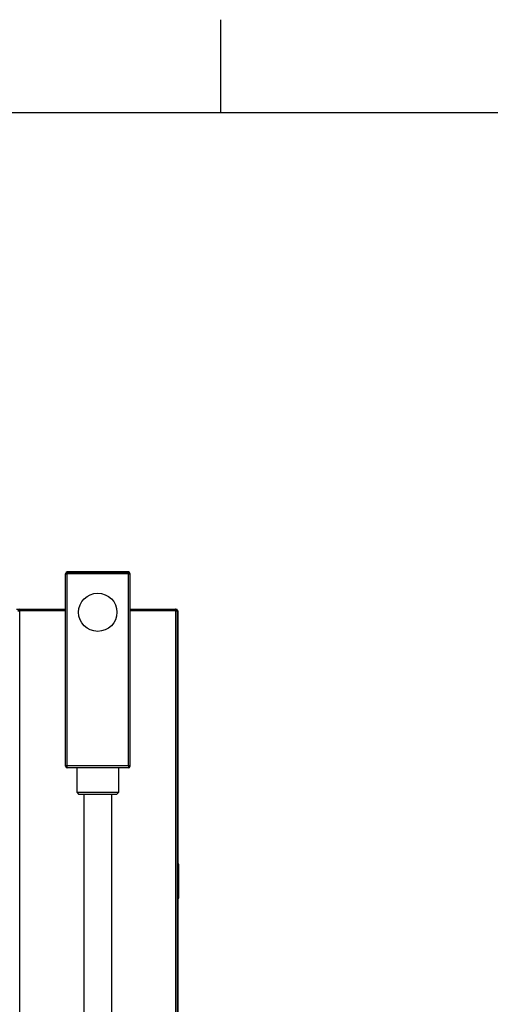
# Model space of a CAD drawing. Header units: millimetres. Extents: x -40 to 419, y 0 to 295.
# Tile 37 of 72: x 140 to 181, y 210 to 295. Entities that reach past the tile are written whole.
import ezdxf

# ---------------------------------------------------------------- set-up
doc = ezdxf.new("R2010")
doc.units = ezdxf.units.MM
for name, color, linetype in [('BW4_CTMPLUS_RL', 7, 'Continuous'), ('Marges', 7, 'Continuous'), ('Standard', 7, 'Continuous')]:
    doc.layers.add(name, color=color, linetype=linetype)

# ---------------------------------------------------------------- blocks, each defined once
blk = doc.blocks.new('SE')
at = {"layer": 'BW4_CTMPLUS_RL', "color": 7, "linetype": 'Continuous'}
for p, q in [((144.163, 247.331), (144.163, 247.374)), ((144.163, 230.827), (144.163, 247.331)), ((149.563, 247.524), (144.313, 247.524)), ((144.313, 247.481), (144.313, 247.524)), ((144.313, 247.524), (144.313, 247.524)), ((149.563, 247.524), (144.313, 247.524)), ((149.563, 247.481), (144.313, 247.481)), ((144.313, 247.35), (144.313, 247.481)), ((149.563, 247.35), (144.313, 247.35)), ((144.313, 230.845), (144.313, 247.35)), ((149.563, 247.481), (149.563, 247.524)), ((149.563, 247.524), (149.563, 247.524)), ((149.563, 247.481), (149.563, 247.35)), ((149.563, 230.845), (149.563, 247.35)), ((149.713, 247.331), (149.713, 247.374)), ((149.713, 230.827), (149.713, 247.331)), ((139.955, 244.327), (140.225, 244.327)), ((140.075, 244.177), (140.225, 244.177)), ((140.225, 244.327), (140.246, 244.327)), ((140.225, 244.327), (140.225, 244.325)), ((140.225, 244.177), (140.225, 244.325)), ((144.163, 244.177), (140.225, 244.177)), ((140.225, 186.727), (140.225, 244.177)), ((140.246, 244.327), (144.163, 244.327)), ((149.713, 244.327), (153.629, 244.327)), ((153.65, 244.177), (149.713, 244.177)), ((153.629, 244.327), (153.65, 244.327)), ((153.65, 244.327), (153.65, 244.325)), ((153.65, 244.325), (153.65, 244.177)), ((153.65, 186.727), (153.65, 244.177)), ((153.65, 244.177), (153.8, 244.177)), ((153.8, 186.727), (153.8, 244.177)), ((153.8, 244.147), (153.815, 244.147)), ((153.815, 244.147), (153.815, 180.607)), ((149.563, 230.845), (144.313, 230.845)), ((144.313, 230.677), (144.313, 230.845)), ((149.563, 230.677), (144.313, 230.677)), ((145.138, 230.677), (145.138, 228.577)), ((148.738, 228.577), (148.738, 230.677)), ((149.563, 230.845), (149.563, 230.677)), ((145.138, 228.577), (148.738, 228.577)), ((145.138, 228.577), (145.288, 228.427)), ((148.588, 228.427), (148.738, 228.577)), ((145.288, 228.427), (148.588, 228.427)), ((145.738, 228.427), (145.738, 187.927)), ((148.138, 187.927), (148.138, 228.427)), ((153.838, 222.41), (153.815, 222.41)), ((153.838, 222.337), (153.815, 222.337)), ((153.838, 222.337), (153.838, 222.41)), ((153.838, 219.517), (153.838, 222.337)), ((153.913, 219.518), (153.913, 222.335)), ((153.914, 221.357), (153.913, 221.357)), ((153.914, 221.271), (153.913, 221.271)), ((153.914, 221.27), (153.913, 221.27)), ((153.914, 221.266), (153.913, 221.266)), ((153.914, 221.263), (153.913, 221.263)), ((153.914, 221.259), (153.913, 221.259)), ((153.914, 221.3), (153.914, 221.357)), ((153.914, 220.118), (153.914, 221.259)), ((153.914, 220.118), (153.913, 220.118)), ((153.914, 220.116), (153.913, 220.116)), ((153.914, 220.106), (153.913, 220.106)), ((153.914, 220.105), (153.913, 220.105)), ((153.838, 219.517), (153.815, 219.517)), ((153.838, 219.443), (153.815, 219.443)), ((153.838, 219.443), (153.838, 219.517)), ((153.914, 219.952), (153.913, 219.952)), ((153.914, 219.952), (153.914, 220.065))]:
    blk.add_line(p, q, dxfattribs=at)
for centre, radius, start, end in [((144.313, 247.374), 0.15, 90, 180), ((149.563, 247.374), 0.15, 0, 90), ((140.225, 244.177), 0.15, 90, 180), ((140.225, 244.177), 0.03, 90, 180), ((140.246, 244.177), 0.15, 90, 98.1301), ((153.629, 244.177), 0.15, 81.8699, 90), ((153.65, 244.177), 0.15, 0, 90), ((153.65, 244.177), 0.03, 0, 90), ((153.635, 244.147), 0.18, 0, 39.3725), ((144.313, 230.827), 0.15, 180, 270), ((149.563, 230.827), 0.15, 270, 0), ((153.838, 222.335), 0.075, 0, 89.5), ((153.862, 221.708), 0.63, 85.40171, 92.17306), ((153.859, 220.289), 0.773, 268.45421, 273.97102), ((153.838, 219.518), 0.075, 270.5, 360)]:
    blk.add_arc(centre, radius, start, end, dxfattribs=at)
for centre, major_axis, ratio, start_param, end_param in [((144.313, 247.374), (-0.15, 0), 0.999391, 4.712389, 6.283185), ((144.313, 247.331), (0.15, 0), 0.999391, 1.570796, 3.141593), ((144.313, 247.331), (-0.15, 0), 0.121869, 4.712389, 6.283185), ((149.563, 247.374), (-0.15, 0), 0.999391, 3.141593, 4.712389), ((149.563, 247.331), (0.15, 0), 0.999391, 0, 1.570796), ((149.563, 247.331), (-0.15, 0), 0.121869, 3.141593, 4.712389), ((144.313, 230.827), (0.15, 0), 0.121869, 1.570796, 3.141593), ((149.563, 230.827), (0.15, 0), 0.121869, 0, 1.570796)]:
    blk.add_ellipse(centre, major_axis=major_axis, ratio=ratio, start_param=start_param, end_param=end_param, dxfattribs=at)
blk.add_ellipse((146.938, 244.052), major_axis=(1.65, 0), ratio=0.992546, dxfattribs=at)

msp = doc.modelspace()

# ---------------------------------------------------------------- linework, layer by layer
at = {"layer": 'Marges', "color": 7, "linetype": 'Continuous'}
for p, q in [((157.5, 287), (157.5, 295)), ((410, 287), (10, 287))]:
    msp.add_line(p, q, dxfattribs=at)

# ---------------------------------------------------------------- block references
at = {"layer": 'Standard'}
msp.add_blockref('SE', (0, 0), dxfattribs=at)

doc.saveas('drawing.dxf')
